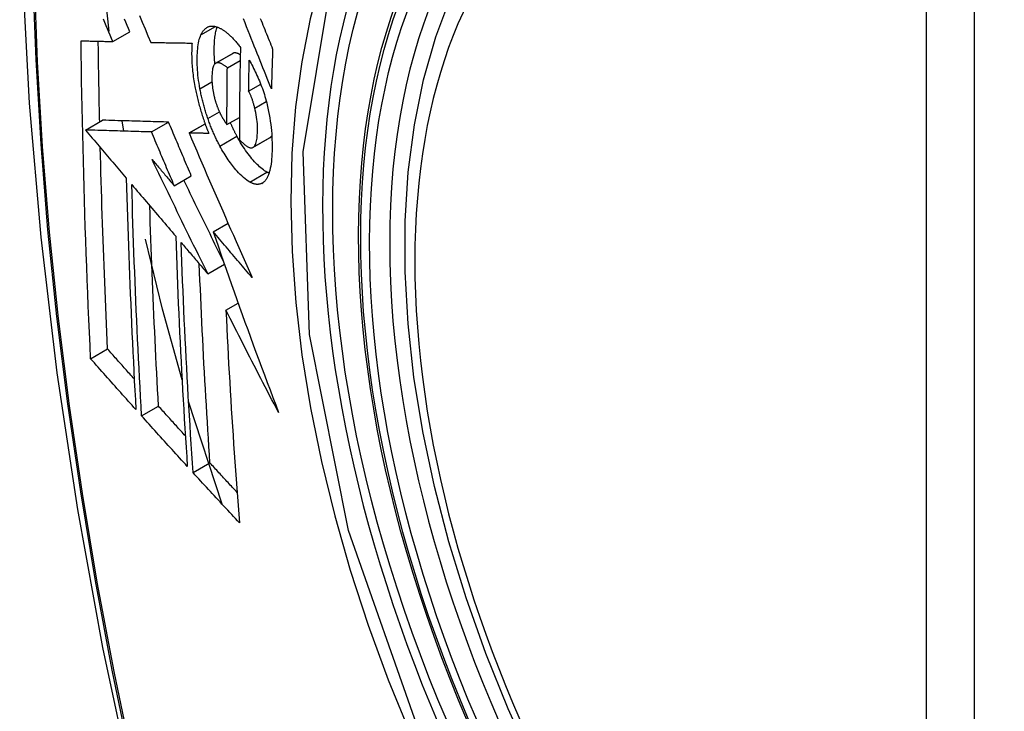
# Model space of a CAD drawing. Header units: inches. Extents: x 290.3 to 341.8, y 105.1 to 164.8.
# Tile 31 of 58: x 315.171 to 315.511, y 148.592 to 148.831. Entities that reach past the tile are written whole.
import ezdxf

# ---------------------------------------------------------------- set-up
doc = ezdxf.new("R2010")
doc.units = ezdxf.units.IN
doc.header["$MEASUREMENT"] = 0
doc.layers.add('Visible Edges(ANSI)', color=7, linetype='Continuous', lineweight=25)
doc.layers.add('Visible Tangent Edges(ANSI)', color=7, linetype='Continuous', lineweight=25)

msp = doc.modelspace()

# ---------------------------------------------------------------- linework, layer by layer
at = {"layer": 'Visible Edges(ANSI)'}
for p, q in [((315.20157, 148.82715), (315.19927, 148.84936)), ((315.20284, 148.82358), (315.20873, 148.82698)), ((315.21593, 148.82329), (315.21604, 148.82329)), ((315.23837, 148.8161), (315.24427, 148.81949)), ((315.24243, 148.81452), (315.24686, 148.81707)), ((315.24979, 148.80645), (315.25395, 148.80884)), ((315.19341, 148.79299), (315.1993, 148.79639)), ((315.1993, 148.79639), (315.1993, 148.79639)), ((315.20667, 148.79261), (315.20606, 148.79619)), ((315.21621, 148.79233), (315.22211, 148.79573)), ((315.22919, 148.79198), (315.23472, 148.79517)), ((315.24229, 148.79488), (315.2466, 148.79736)), ((315.19341, 148.79299), (315.19341, 148.79299)), ((315.22935, 148.79198), (315.22919, 148.79198)), ((315.25129, 148.787), (315.25719, 148.79039)), ((315.25719, 148.79039), (315.25724, 148.79043)), ((315.22407, 148.77375), (315.22997, 148.77714)), ((315.23753, 148.75785), (315.24266, 148.7608)), ((315.23566, 148.74333), (315.24141, 148.74664)), ((315.24194, 148.73075), (315.24616, 148.73318)), ((315.19516, 148.71395), (315.20103, 148.71733)), ((315.21278, 148.69419), (315.21863, 148.69756)), ((315.24066, 148.66362), (315.22904, 148.69912)), ((315.23058, 148.67456), (315.23642, 148.67792))]:
    msp.add_line(p, q, dxfattribs=at)
at = {"layer": 'Visible Edges(ANSI)', "flags": 128}
for points in [[(315.22466, 149.22599), (315.21182, 149.18788), (315.20077, 149.14864), (315.19147, 149.10835), (315.18392, 149.06708), (315.17808, 149.02489), (315.17393, 148.98185), (315.17146, 148.938), (315.17064, 148.89343), (315.17145, 148.84819), (315.17388, 148.80233), (315.1779, 148.75594), (315.1835, 148.70906), (315.19064, 148.66177), (315.19932, 148.61413), (315.20951, 148.56622), (315.22119, 148.5181)], [(315.34812, 148.57387), (315.33954, 148.59289), (315.3318, 148.61207), (315.32495, 148.63134), (315.31901, 148.6506), (315.31402, 148.66978), (315.30999, 148.68878), (315.30695, 148.70753), (315.30492, 148.72595), (315.30391, 148.74396), (315.30393, 148.76147), (315.30499, 148.77843), (315.30709, 148.79474), (315.31024, 148.81035), (315.31445, 148.82519), (315.31971, 148.83917), (315.32601, 148.85224), (315.33334, 148.8643), (315.34168, 148.87529), (315.35101, 148.88513), (315.36126, 148.89375), (315.37237, 148.90106)], [(315.21203, 148.83258), (315.21301, 148.83024), (315.21399, 148.82792), (315.21496, 148.8256), (315.21593, 148.82329)], [(315.20284, 148.82358), (315.20237, 148.82468), (315.2019, 148.82578), (315.20144, 148.82688), (315.20097, 148.82797), (315.20051, 148.82907), (315.20004, 148.83017), (315.19957, 148.83127)], [(315.20873, 148.82698), (315.20827, 148.82807), (315.2078, 148.82917), (315.20734, 148.83027), (315.20687, 148.83137)], [(315.25765, 148.80725), (315.25717, 148.80845), (315.25669, 148.80965), (315.25621, 148.81085), (315.25572, 148.81206), (315.25524, 148.81328), (315.25475, 148.8145), (315.25425, 148.81572), (315.25376, 148.81696), (315.25326, 148.8182), (315.25276, 148.81946), (315.25225, 148.82073), (315.25174, 148.82201), (315.25122, 148.8233), (315.2507, 148.82461), (315.25017, 148.82593), (315.24963, 148.82727), (315.24909, 148.82863), (315.24854, 148.83), (315.24798, 148.8314)], [(315.25379, 148.8316), (315.2541, 148.83082), (315.25441, 148.83004), (315.25473, 148.82927), (315.25504, 148.8285), (315.25535, 148.82774), (315.25566, 148.82697), (315.25597, 148.82621), (315.25627, 148.82545), (315.25658, 148.8247), (315.25688, 148.82395), (315.25719, 148.8232), (315.25749, 148.82245), (315.25779, 148.82171), (315.25809, 148.82097)], [(315.23296, 148.80727), (315.23279, 148.80823), (315.23264, 148.80918), (315.2325, 148.81012), (315.23238, 148.81105), (315.23227, 148.81197), (315.23219, 148.81288), (315.23212, 148.81377), (315.23206, 148.81465), (315.23203, 148.81552), (315.232, 148.81637), (315.232, 148.81721), (315.232, 148.81803), (315.23202, 148.81883), (315.23206, 148.8196), (315.2321, 148.82036), (315.23217, 148.8211), (315.23225, 148.82181), (315.23235, 148.82249), (315.23246, 148.82315), (315.23259, 148.82377), (315.23274, 148.82436), (315.23291, 148.82492), (315.2331, 148.82544), (315.23331, 148.82592)], [(315.23331, 148.82592), (315.23341, 148.82614), (315.23352, 148.82635), (315.23363, 148.82656), (315.23375, 148.82675), (315.23386, 148.82694), (315.23398, 148.82712), (315.23411, 148.82729), (315.23424, 148.82745), (315.23437, 148.82761), (315.2345, 148.82776), (315.23464, 148.8279), (315.23478, 148.82803), (315.23492, 148.82815), (315.23507, 148.82826), (315.23522, 148.82836), (315.23537, 148.82846), (315.23552, 148.82855), (315.23568, 148.82862), (315.23584, 148.82869), (315.236, 148.82875), (315.23617, 148.8288), (315.23634, 148.82885), (315.23651, 148.82888), (315.23668, 148.8289)], [(315.23668, 148.8289), (315.23686, 148.82892), (315.23705, 148.82893), (315.23723, 148.82893), (315.23742, 148.82893), (315.23761, 148.82891), (315.2378, 148.82889), (315.23799, 148.82886), (315.23818, 148.82882), (315.23838, 148.82878), (315.23857, 148.82872), (315.23877, 148.82866), (315.23897, 148.82859), (315.23917, 148.82852), (315.23937, 148.82844), (315.23957, 148.82835), (315.23977, 148.82825), (315.23998, 148.82815), (315.24018, 148.82804), (315.24039, 148.82792), (315.2406, 148.82779), (315.24081, 148.82766), (315.24102, 148.82753), (315.24123, 148.82738), (315.24144, 148.82723)], [(315.23812, 148.81591), (315.23806, 148.81655), (315.23802, 148.81718), (315.23798, 148.8178), (315.23795, 148.81842), (315.23792, 148.81902), (315.23791, 148.81963), (315.2379, 148.82022), (315.23789, 148.82081), (315.2379, 148.82139), (315.23791, 148.82195), (315.23793, 148.82251), (315.23796, 148.82305), (315.23799, 148.82359), (315.23803, 148.82412), (315.23808, 148.82463), (315.23814, 148.82514), (315.2382, 148.82563), (315.23828, 148.8261), (315.23836, 148.82656), (315.23845, 148.827), (315.23855, 148.82743), (315.23866, 148.82784), (315.23878, 148.82824), (315.23891, 148.82861)], [(315.24144, 148.82723), (315.24167, 148.82706), (315.2419, 148.82689), (315.24212, 148.82671), (315.24235, 148.82652), (315.24258, 148.82633), (315.24281, 148.82613), (315.24304, 148.82592), (315.24327, 148.82571), (315.2435, 148.82549), (315.24373, 148.82527), (315.24396, 148.82504), (315.24419, 148.82481), (315.24442, 148.82457), (315.24465, 148.82432), (315.24488, 148.82407), (315.24511, 148.82381), (315.24534, 148.82355), (315.24557, 148.82328), (315.24581, 148.82301), (315.24604, 148.82273), (315.24627, 148.82244), (315.2465, 148.82215), (315.24673, 148.82186), (315.24696, 148.82156)], [(315.19187, 148.82385), (315.19232, 148.82384), (315.19277, 148.82383), (315.19322, 148.82382), (315.19368, 148.8238), (315.19413, 148.82379), (315.19458, 148.82378), (315.19504, 148.82377), (315.1955, 148.82376), (315.19595, 148.82375), (315.19641, 148.82374), (315.19687, 148.82372), (315.19733, 148.82371), (315.19778, 148.8237), (315.19824, 148.82369), (315.1987, 148.82368), (315.19916, 148.82367), (315.19962, 148.82366), (315.20008, 148.82365), (315.20054, 148.82364), (315.201, 148.82362), (315.20146, 148.82361), (315.20192, 148.8236), (315.20238, 148.82359), (315.20284, 148.82358)], [(315.19516, 148.71395), (315.19496, 148.71848), (315.19475, 148.72302), (315.19455, 148.72756), (315.19436, 148.73211), (315.19418, 148.73666), (315.194, 148.74121), (315.19382, 148.74577), (315.19365, 148.75033), (315.19349, 148.7549), (315.19333, 148.75947), (315.19318, 148.76405), (315.19304, 148.76863), (315.1929, 148.77321), (315.19277, 148.77778), (315.19265, 148.78237), (315.19253, 148.78695), (315.19243, 148.79154), (315.19232, 148.79614), (315.19223, 148.80074), (315.19214, 148.80535), (315.19206, 148.80996), (315.19199, 148.81459), (315.19193, 148.81922), (315.19187, 148.82385)], [(315.1983, 148.79581), (315.19827, 148.79697), (315.19824, 148.79813), (315.19822, 148.79929), (315.1982, 148.80045), (315.19817, 148.80161), (315.19815, 148.80277), (315.19813, 148.80393), (315.1981, 148.80509), (315.19808, 148.80625), (315.19806, 148.80741), (315.19804, 148.80857), (315.19802, 148.80974), (315.198, 148.8109), (315.19798, 148.81206), (315.19796, 148.81322), (315.19794, 148.81439), (315.19792, 148.81555), (315.1979, 148.81671), (315.19789, 148.81788), (315.19787, 148.81904), (315.19785, 148.82021), (315.19784, 148.82137), (315.19782, 148.82254), (315.19781, 148.8237)], [(315.21604, 148.82329), (315.21662, 148.82328), (315.2172, 148.82327), (315.21778, 148.82326), (315.21837, 148.82325), (315.21895, 148.82324), (315.21954, 148.82323), (315.22013, 148.82321), (315.22072, 148.8232), (315.22131, 148.82319), (315.2219, 148.82318), (315.22249, 148.82317), (315.22308, 148.82316), (315.22368, 148.82315), (315.22427, 148.82314), (315.22486, 148.82314), (315.22546, 148.82313), (315.22605, 148.82312), (315.22665, 148.82311), (315.22724, 148.8231), (315.22784, 148.82309), (315.22843, 148.82308), (315.22903, 148.82308), (315.22963, 148.82307), (315.23022, 148.82306)], [(315.23022, 148.82306), (315.23018, 148.82252), (315.23015, 148.82197), (315.23013, 148.82141), (315.23011, 148.82084), (315.2301, 148.82026), (315.23009, 148.81968), (315.23009, 148.81908), (315.2301, 148.81848), (315.23012, 148.81787), (315.23014, 148.81725), (315.23017, 148.81662), (315.2302, 148.81599), (315.23025, 148.81535), (315.2303, 148.81471), (315.23036, 148.81406), (315.23042, 148.8134), (315.2305, 148.81275), (315.23058, 148.81208), (315.23066, 148.81141), (315.23076, 148.81074), (315.23086, 148.81006), (315.23097, 148.80938), (315.23109, 148.8087), (315.23122, 148.80801)], [(315.24438, 148.81955), (315.24438, 148.81955), (315.24437, 148.81955), (315.24437, 148.81955), (315.24436, 148.81954), (315.24436, 148.81954), (315.24435, 148.81954), (315.24435, 148.81954), (315.24434, 148.81953), (315.24434, 148.81953), (315.24433, 148.81953), (315.24433, 148.81953), (315.24432, 148.81952), (315.24432, 148.81952), (315.24431, 148.81952), (315.24431, 148.81952), (315.2443, 148.81951), (315.2443, 148.81951), (315.24429, 148.81951), (315.24429, 148.81951), (315.24428, 148.8195), (315.24428, 148.8195), (315.24427, 148.8195), (315.24427, 148.8195), (315.24427, 148.81949)], [(315.2469, 148.81898), (315.24679, 148.81905), (315.24668, 148.81912), (315.24656, 148.81918), (315.24645, 148.81924), (315.24634, 148.8193), (315.24623, 148.81935), (315.24612, 148.8194), (315.24601, 148.81945), (315.2459, 148.81949), (315.24579, 148.81953), (315.24568, 148.81956), (315.24558, 148.81959), (315.24547, 148.81962), (315.24537, 148.81964), (315.24526, 148.81965), (315.24516, 148.81967), (315.24506, 148.81967), (315.24495, 148.81967), (315.24486, 148.81967), (315.24476, 148.81966), (315.24466, 148.81964), (315.24457, 148.81962), (315.24447, 148.81959), (315.24438, 148.81955)], [(315.24696, 148.82156), (315.24693, 148.82023), (315.2469, 148.81889), (315.24687, 148.81756), (315.24684, 148.81623), (315.24682, 148.8149), (315.24679, 148.81357), (315.24677, 148.81224), (315.24675, 148.81091), (315.24673, 148.80958), (315.24671, 148.80826), (315.24669, 148.80693), (315.24667, 148.80561), (315.24666, 148.80428), (315.24664, 148.80296), (315.24663, 148.80163), (315.24662, 148.80031), (315.24661, 148.79899), (315.2466, 148.79767), (315.24659, 148.79635), (315.24659, 148.79503), (315.24658, 148.79371), (315.24658, 148.79239), (315.24658, 148.79107), (315.24658, 148.78976)], [(315.25809, 148.82097), (315.25807, 148.8204), (315.25805, 148.81982), (315.25803, 148.81925), (315.25801, 148.81868), (315.25799, 148.81811), (315.25797, 148.81753), (315.25795, 148.81696), (315.25793, 148.81639), (315.25791, 148.81582), (315.25789, 148.81525), (315.25787, 148.81468), (315.25785, 148.8141), (315.25783, 148.81353), (315.25782, 148.81296), (315.2578, 148.81239), (315.25778, 148.81182), (315.25776, 148.81125), (315.25775, 148.81068), (315.25773, 148.8101), (315.25771, 148.80953), (315.2577, 148.80896), (315.25768, 148.80839), (315.25767, 148.80782), (315.25765, 148.80725)], [(315.23848, 148.81616), (315.23828, 148.81604), (315.2381, 148.81589), (315.23793, 148.81569), (315.23778, 148.81544), (315.23764, 148.81516), (315.23752, 148.81484), (315.23742, 148.81449), (315.23734, 148.81411), (315.23726, 148.8137), (315.23721, 148.81327), (315.23716, 148.81281), (315.23713, 148.81234), (315.2371, 148.81186), (315.23709, 148.81136), (315.23709, 148.81085), (315.2371, 148.81032), (315.23711, 148.80978), (315.23714, 148.80923), (315.23718, 148.80866), (315.23724, 148.80809), (315.23731, 148.8075), (315.23739, 148.80691), (315.23749, 148.80631), (315.23761, 148.8057)], [(315.24243, 148.81452), (315.24226, 148.81467), (315.24208, 148.81481), (315.24191, 148.81495), (315.24173, 148.81509), (315.24155, 148.81522), (315.24138, 148.81534), (315.2412, 148.81546), (315.24103, 148.81557), (315.24086, 148.81568), (315.24068, 148.81578), (315.24051, 148.81587), (315.24034, 148.81595), (315.24018, 148.81603), (315.24001, 148.81609), (315.23985, 148.81615), (315.23968, 148.8162), (315.23953, 148.81623), (315.23937, 148.81626), (315.23921, 148.81627), (315.23906, 148.81628), (315.23891, 148.81627), (315.23877, 148.81624), (315.23862, 148.81621), (315.23848, 148.81616)], [(315.24979, 148.80645), (315.2498, 148.80689), (315.24981, 148.80734), (315.24981, 148.80778), (315.24982, 148.80823), (315.24983, 148.80867), (315.24984, 148.80912), (315.24984, 148.80957), (315.24985, 148.81001), (315.24986, 148.81046), (315.24987, 148.8109), (315.24988, 148.81135), (315.24989, 148.8118), (315.2499, 148.81224), (315.24991, 148.81269), (315.24992, 148.81313), (315.24993, 148.81358), (315.24994, 148.81403), (315.24994, 148.81447), (315.24995, 148.81492), (315.24997, 148.81537), (315.24998, 148.81581), (315.24999, 148.81626), (315.25, 148.81671), (315.25001, 148.81715)], [(315.25001, 148.81715), (315.25031, 148.8166), (315.25061, 148.81605), (315.25092, 148.81548), (315.25122, 148.8149), (315.25151, 148.81431), (315.25181, 148.81372), (315.2521, 148.81312), (315.25239, 148.8125), (315.25267, 148.81188), (315.25295, 148.81125), (315.25323, 148.81061), (315.2535, 148.80997), (315.25377, 148.80932), (315.25403, 148.80865), (315.25428, 148.80799), (315.25453, 148.80731), (315.25476, 148.80663), (315.25499, 148.80594), (315.25522, 148.80525), (315.25543, 148.80455), (315.25564, 148.80385), (315.25583, 148.80314), (315.25602, 148.80243), (315.25619, 148.80171)], [(315.24229, 148.79488), (315.24229, 148.7957), (315.24229, 148.79651), (315.24229, 148.79733), (315.2423, 148.79814), (315.2423, 148.79896), (315.2423, 148.79978), (315.2423, 148.80059), (315.24231, 148.80141), (315.24231, 148.80223), (315.24232, 148.80304), (315.24232, 148.80386), (315.24233, 148.80468), (315.24233, 148.8055), (315.24234, 148.80632), (315.24235, 148.80714), (315.24236, 148.80796), (315.24236, 148.80878), (315.24237, 148.8096), (315.24238, 148.81042), (315.24239, 148.81124), (315.2424, 148.81206), (315.24241, 148.81288), (315.24242, 148.8137), (315.24243, 148.81452)], [(315.23122, 148.80801), (315.23131, 148.80751), (315.23141, 148.80701), (315.23151, 148.80651), (315.23162, 148.80601), (315.23173, 148.80551), (315.23184, 148.80501), (315.23196, 148.80451), (315.23208, 148.804), (315.2322, 148.8035), (315.23232, 148.803), (315.23245, 148.8025), (315.23258, 148.802), (315.23272, 148.8015), (315.23286, 148.801), (315.233, 148.8005), (315.23314, 148.8), (315.23329, 148.7995), (315.23344, 148.79901), (315.2336, 148.79851), (315.23375, 148.79802), (315.23391, 148.79753), (315.23407, 148.79704), (315.23424, 148.79655), (315.23441, 148.79606)], [(315.23571, 148.79693), (315.23556, 148.79735), (315.23542, 148.79777), (315.23528, 148.79819), (315.23515, 148.79862), (315.23501, 148.79905), (315.23488, 148.79947), (315.23475, 148.7999), (315.23462, 148.80033), (315.2345, 148.80076), (315.23437, 148.8012), (315.23425, 148.80163), (315.23414, 148.80207), (315.23402, 148.8025), (315.23391, 148.80293), (315.23381, 148.80337), (315.2337, 148.8038), (315.2336, 148.80424), (315.2335, 148.80467), (315.2334, 148.8051), (315.23331, 148.80554), (315.23322, 148.80597), (315.23313, 148.8064), (315.23305, 148.80683), (315.23296, 148.80727)], [(315.23761, 148.8057), (315.23766, 148.8055), (315.2377, 148.8053), (315.23774, 148.80511), (315.23779, 148.80491), (315.23784, 148.80471), (315.23788, 148.80451), (315.23793, 148.80431), (315.23798, 148.80412), (315.23804, 148.80392), (315.23809, 148.80372), (315.23814, 148.80352), (315.2382, 148.80333), (315.23826, 148.80313), (315.23831, 148.80293), (315.23837, 148.80274), (315.23843, 148.80254), (315.2385, 148.80235), (315.23856, 148.80216), (315.23862, 148.80197), (315.23869, 148.80178), (315.23875, 148.80159), (315.23882, 148.8014), (315.23889, 148.80121), (315.23896, 148.80102)], [(315.25191, 148.80061), (315.25184, 148.80087), (315.25178, 148.80113), (315.2517, 148.8014), (315.25163, 148.80166), (315.25156, 148.80192), (315.25148, 148.80219), (315.2514, 148.80245), (315.25132, 148.80271), (315.25124, 148.80297), (315.25116, 148.80322), (315.25107, 148.80348), (315.25099, 148.80373), (315.2509, 148.80398), (315.25081, 148.80423), (315.25071, 148.80447), (315.25062, 148.80471), (315.25052, 148.80494), (315.25042, 148.80517), (315.25032, 148.8054), (315.25022, 148.80562), (315.25012, 148.80584), (315.25001, 148.80605), (315.2499, 148.80625), (315.24979, 148.80645)], [(315.23896, 148.80102), (315.23903, 148.80086), (315.23909, 148.80069), (315.23916, 148.80052), (315.23922, 148.80036), (315.23929, 148.80019), (315.23936, 148.80003), (315.23943, 148.79987), (315.2395, 148.79971), (315.23957, 148.79955), (315.23964, 148.7994), (315.23971, 148.79924), (315.23978, 148.79909), (315.23985, 148.79894), (315.23992, 148.79879), (315.23999, 148.79864), (315.24007, 148.79849), (315.24014, 148.79834), (315.24022, 148.7982), (315.24029, 148.79806), (315.24037, 148.79791), (315.24044, 148.79777), (315.24052, 148.79764), (315.2406, 148.7975), (315.24067, 148.79737)], [(315.25134, 148.78703), (315.25156, 148.7872), (315.25177, 148.78743), (315.25196, 148.7877), (315.25212, 148.78802), (315.25227, 148.78839), (315.2524, 148.78879), (315.25251, 148.78923), (315.2526, 148.7897), (315.25268, 148.7902), (315.25275, 148.79073), (315.25279, 148.79128), (315.25283, 148.79185), (315.25285, 148.79244), (315.25286, 148.79307), (315.25286, 148.79376), (315.25284, 148.79446), (315.2528, 148.79519), (315.25274, 148.79593), (315.25266, 148.79669), (315.25255, 148.79747), (315.25242, 148.79824), (315.25227, 148.79903), (315.2521, 148.79982), (315.25191, 148.80061)], [(315.25619, 148.80171), (315.25645, 148.80057), (315.25669, 148.79944), (315.25691, 148.79831), (315.2571, 148.79719), (315.25727, 148.79607), (315.25742, 148.79496), (315.25755, 148.79387), (315.25766, 148.79279), (315.25775, 148.79173), (315.25781, 148.79068), (315.25786, 148.78965), (315.25789, 148.78864), (315.25791, 148.78765), (315.25791, 148.78667), (315.25789, 148.78571), (315.25786, 148.78478), (315.25781, 148.78387), (315.25774, 148.78298), (315.25766, 148.78213), (315.25755, 148.7813), (315.25743, 148.78052), (315.25728, 148.77977), (315.25712, 148.77906), (315.25693, 148.77839)], [(315.22211, 148.79573), (315.22123, 148.79575), (315.22034, 148.79578), (315.21946, 148.7958), (315.21857, 148.79583), (315.21768, 148.79585), (315.21679, 148.79588), (315.21589, 148.7959), (315.21499, 148.79593), (315.21408, 148.79596), (315.21317, 148.79598), (315.21224, 148.79601), (315.21131, 148.79604), (315.21038, 148.79606), (315.20943, 148.79609), (315.20847, 148.79612), (315.2075, 148.79615), (315.20653, 148.79618), (315.20553, 148.7962), (315.20453, 148.79623), (315.20351, 148.79626), (315.20248, 148.79629), (315.20144, 148.79632), (315.20038, 148.79636), (315.1993, 148.79639)], [(315.22997, 148.77714), (315.22964, 148.77792), (315.22931, 148.77869), (315.22898, 148.77946), (315.22865, 148.78024), (315.22832, 148.78101), (315.22799, 148.78179), (315.22766, 148.78256), (315.22734, 148.78334), (315.22701, 148.78411), (315.22668, 148.78489), (315.22635, 148.78566), (315.22602, 148.78644), (315.2257, 148.78721), (315.22537, 148.78799), (315.22504, 148.78876), (315.22471, 148.78953), (315.22439, 148.79031), (315.22406, 148.79108), (315.22373, 148.79186), (315.22341, 148.79263), (315.22308, 148.79341), (315.22276, 148.79418), (315.22243, 148.79495), (315.22211, 148.79573)], [(315.23441, 148.79606), (315.23447, 148.79588), (315.23453, 148.7957), (315.2346, 148.79552), (315.23466, 148.79534), (315.23473, 148.79516), (315.23479, 148.79498), (315.23486, 148.7948), (315.23492, 148.79462), (315.23499, 148.79444), (315.23506, 148.79426), (315.23512, 148.79409), (315.23519, 148.79391), (315.23526, 148.79373), (315.23533, 148.79356), (315.23539, 148.79338), (315.23546, 148.7932), (315.23553, 148.79303), (315.2356, 148.79285), (315.23567, 148.79268), (315.23574, 148.79251), (315.23581, 148.79233), (315.23588, 148.79216), (315.23595, 148.79199), (315.23602, 148.79181)], [(315.23985, 148.78745), (315.23966, 148.7878), (315.23947, 148.78817), (315.23928, 148.78853), (315.2391, 148.7889), (315.23891, 148.78927), (315.23873, 148.78964), (315.23855, 148.79002), (315.23837, 148.7904), (315.23819, 148.79078), (315.23801, 148.79117), (315.23783, 148.79156), (315.23766, 148.79195), (315.23749, 148.79235), (315.23732, 148.79275), (315.23715, 148.79315), (315.23698, 148.79356), (315.23681, 148.79397), (315.23665, 148.79438), (315.23649, 148.79479), (315.23633, 148.79521), (315.23617, 148.79564), (315.23602, 148.79606), (315.23586, 148.79649), (315.23571, 148.79693)], [(315.24067, 148.79737), (315.24074, 148.79725), (315.2408, 148.79714), (315.24087, 148.79703), (315.24094, 148.79692), (315.241, 148.79681), (315.24107, 148.7967), (315.24114, 148.79659), (315.2412, 148.79648), (315.24127, 148.79638), (315.24134, 148.79627), (315.24141, 148.79616), (315.24148, 148.79605), (315.24154, 148.79595), (315.24161, 148.79585), (315.24168, 148.79574), (315.24175, 148.79564), (315.24182, 148.79554), (315.24188, 148.79544), (315.24195, 148.79534), (315.24202, 148.79525), (315.24209, 148.79515), (315.24216, 148.79506), (315.24222, 148.79497), (315.24229, 148.79488)], [(315.24575, 148.79084), (315.24565, 148.79103), (315.24555, 148.79122), (315.24545, 148.79141), (315.24535, 148.79159), (315.24526, 148.79178), (315.24516, 148.79197), (315.24506, 148.79217), (315.24496, 148.79236), (315.24487, 148.79255), (315.24477, 148.79275), (315.24467, 148.79294), (315.24458, 148.79314), (315.24448, 148.79333), (315.24439, 148.79353), (315.24429, 148.79373), (315.2442, 148.79393), (315.24411, 148.79413), (315.24401, 148.79433), (315.24392, 148.79453), (315.24383, 148.79474), (315.24374, 148.79494), (315.24365, 148.79514), (315.24356, 148.79535), (315.24347, 148.79556)], [(315.21621, 148.79233), (315.21533, 148.79236), (315.21445, 148.79238), (315.21356, 148.79241), (315.21268, 148.79243), (315.21179, 148.79246), (315.21089, 148.79248), (315.20999, 148.79251), (315.20909, 148.79253), (315.20818, 148.79256), (315.20727, 148.79259), (315.20635, 148.79261), (315.20542, 148.79264), (315.20448, 148.79267), (315.20353, 148.7927), (315.20258, 148.79272), (315.20161, 148.79275), (315.20063, 148.79278), (315.19964, 148.79281), (315.19864, 148.79284), (315.19762, 148.79287), (315.19659, 148.7929), (315.19555, 148.79293), (315.19448, 148.79296), (315.19341, 148.79299)], [(315.19341, 148.79299), (315.19399, 148.7923), (315.19458, 148.79161), (315.19516, 148.79092), (315.19575, 148.79023), (315.19633, 148.78954), (315.19692, 148.78885), (315.19751, 148.78815), (315.19809, 148.78746), (315.19868, 148.78677), (315.19927, 148.78608), (315.19985, 148.78538), (315.20044, 148.78469), (315.20103, 148.784), (315.20162, 148.7833), (315.2022, 148.78261), (315.20279, 148.78192), (315.20338, 148.78122), (315.20397, 148.78053), (315.20455, 148.77984), (315.20514, 148.77915), (315.20573, 148.77845), (315.20632, 148.77776), (315.2069, 148.77707), (315.20749, 148.77638)], [(315.22407, 148.77375), (315.22375, 148.77452), (315.22342, 148.7753), (315.22309, 148.77607), (315.22276, 148.77684), (315.22243, 148.77762), (315.2221, 148.77839), (315.22177, 148.77917), (315.22144, 148.77994), (315.22111, 148.78072), (315.22078, 148.78149), (315.22046, 148.78227), (315.22013, 148.78304), (315.2198, 148.78382), (315.21947, 148.78459), (315.21915, 148.78537), (315.21882, 148.78614), (315.21849, 148.78691), (315.21817, 148.78769), (315.21784, 148.78846), (315.21751, 148.78924), (315.21719, 148.79001), (315.21686, 148.79078), (315.21654, 148.79156), (315.21621, 148.79233)], [(315.22919, 148.79198), (315.23006, 148.78994), (315.23094, 148.78789), (315.23182, 148.78584), (315.2327, 148.78378), (315.23359, 148.78171), (315.23449, 148.77963), (315.23538, 148.77756), (315.23628, 148.77547), (315.23718, 148.77339), (315.23809, 148.77129), (315.239, 148.7692), (315.23991, 148.76711), (315.24082, 148.76501), (315.24174, 148.76291), (315.24265, 148.76081), (315.24357, 148.75872), (315.2445, 148.75662), (315.24542, 148.75452), (315.24634, 148.75243), (315.24727, 148.75034), (315.24819, 148.74825), (315.24912, 148.74617), (315.25004, 148.74409), (315.25097, 148.74201)], [(315.23602, 148.79181), (315.23574, 148.79182), (315.23547, 148.79183), (315.23519, 148.79183), (315.23491, 148.79184), (315.23463, 148.79185), (315.23435, 148.79185), (315.23407, 148.79186), (315.23379, 148.79187), (315.23351, 148.79187), (315.23324, 148.79188), (315.23296, 148.79189), (315.23268, 148.79189), (315.2324, 148.7919), (315.23212, 148.79191), (315.23184, 148.79191), (315.23157, 148.79192), (315.23129, 148.79193), (315.23101, 148.79193), (315.23074, 148.79194), (315.23046, 148.79195), (315.23018, 148.79196), (315.22991, 148.79196), (315.22963, 148.79197), (315.22935, 148.79198)], [(315.25613, 148.77839), (315.25572, 148.77863), (315.25529, 148.77891), (315.25487, 148.77921), (315.25444, 148.77954), (315.25401, 148.77989), (315.25357, 148.78028), (315.25314, 148.78068), (315.2527, 148.78112), (315.25226, 148.78157), (315.25182, 148.78205), (315.25137, 148.78255), (315.25093, 148.78307), (315.25049, 148.78361), (315.25005, 148.78416), (315.24961, 148.78473), (315.24918, 148.78533), (315.24874, 148.78594), (315.24831, 148.78658), (315.24787, 148.78724), (315.24744, 148.78792), (315.24701, 148.78862), (315.24659, 148.78934), (315.24617, 148.79008), (315.24575, 148.79084)], [(315.24658, 148.78976), (315.24679, 148.78952), (315.247, 148.78929), (315.24722, 148.78907), (315.24743, 148.78885), (315.24764, 148.78864), (315.24786, 148.78843), (315.24807, 148.78824), (315.24828, 148.78806), (315.24849, 148.78788), (315.2487, 148.78772), (315.2489, 148.78756), (315.24911, 148.78742), (315.24932, 148.78729), (315.24952, 148.78717), (315.24972, 148.78707), (315.24992, 148.78699), (315.25012, 148.78692), (315.25031, 148.78687), (315.25049, 148.78684), (315.25067, 148.78683), (315.25085, 148.78685), (315.25102, 148.78688), (315.25118, 148.78694), (315.25134, 148.78703)], [(315.25724, 148.79043), (315.25726, 148.79044), (315.25729, 148.79046), (315.25732, 148.79048), (315.25734, 148.7905), (315.25737, 148.79052), (315.25739, 148.79054), (315.25741, 148.79056), (315.25744, 148.79058), (315.25746, 148.7906), (315.25749, 148.79062), (315.25751, 148.79064), (315.25753, 148.79067), (315.25756, 148.79069), (315.25758, 148.79072), (315.2576, 148.79074), (315.25762, 148.79077), (315.25765, 148.7908), (315.25767, 148.79082), (315.25769, 148.79085), (315.25771, 148.79088), (315.25773, 148.79091), (315.25775, 148.79094), (315.25777, 148.79097), (315.25779, 148.791)], [(315.20103, 148.71733), (315.20089, 148.72021), (315.20076, 148.72309), (315.20064, 148.72598), (315.20051, 148.72887), (315.20039, 148.73175), (315.20027, 148.73464), (315.20015, 148.73753), (315.20003, 148.74043), (315.19992, 148.74332), (315.19981, 148.74622), (315.1997, 148.74911), (315.19959, 148.75201), (315.19949, 148.75491), (315.19938, 148.75782), (315.19928, 148.76072), (315.19919, 148.76363), (315.19909, 148.76654), (315.199, 148.76945), (315.19891, 148.77236), (315.19883, 148.77528), (315.19874, 148.7782), (315.19866, 148.78112), (315.19858, 148.78404), (315.19851, 148.78697)], [(315.25024, 148.775), (315.24968, 148.77532), (315.24912, 148.7757), (315.24855, 148.77613), (315.24798, 148.7766), (315.24741, 148.77713), (315.24685, 148.77767), (315.24631, 148.77822), (315.24582, 148.77877), (315.24536, 148.77929), (315.24495, 148.77977), (315.24458, 148.78023), (315.2442, 148.78069), (315.24383, 148.78118), (315.24347, 148.78167), (315.2431, 148.78218), (315.24273, 148.78271), (315.24237, 148.78325), (315.242, 148.7838), (315.24164, 148.78437), (315.24128, 148.78495), (315.24092, 148.78555), (315.24056, 148.78617), (315.24021, 148.7868), (315.23985, 148.78745)], [(315.23566, 148.74333), (315.23484, 148.74497), (315.23403, 148.74662), (315.23322, 148.74826), (315.2324, 148.74991), (315.23159, 148.75156), (315.23078, 148.75321), (315.22997, 148.75486), (315.22916, 148.75651), (315.22835, 148.75816), (315.22755, 148.75981), (315.22674, 148.76147), (315.22594, 148.76312), (315.22513, 148.76477), (315.22433, 148.76642), (315.22353, 148.76807), (315.22273, 148.76972), (315.22193, 148.77137), (315.22113, 148.77301), (315.22034, 148.77466), (315.21955, 148.7763), (315.21876, 148.77794), (315.21797, 148.77958), (315.21718, 148.78121), (315.2164, 148.78284)], [(315.2164, 148.78284), (315.21672, 148.78246), (315.21704, 148.78209), (315.21736, 148.78171), (315.21767, 148.78133), (315.21799, 148.78095), (315.21831, 148.78057), (315.21863, 148.78019), (315.21895, 148.77981), (315.21927, 148.77943), (315.21959, 148.77905), (315.21991, 148.77868), (315.22023, 148.7783), (315.22055, 148.77792), (315.22087, 148.77754), (315.22119, 148.77716), (315.22151, 148.77678), (315.22183, 148.7764), (315.22215, 148.77602), (315.22247, 148.77564), (315.22279, 148.77526), (315.22311, 148.77489), (315.22343, 148.77451), (315.22375, 148.77413), (315.22407, 148.77375)], [(315.25693, 148.77839), (315.25685, 148.77815), (315.25677, 148.77791), (315.25669, 148.77768), (315.25661, 148.77746), (315.25652, 148.77724), (315.25643, 148.77703), (315.25633, 148.77683), (315.25624, 148.77664), (315.25614, 148.77645), (315.25604, 148.77627), (315.25593, 148.77609), (315.25582, 148.77593), (315.25571, 148.77577), (315.2556, 148.77561), (315.25548, 148.77547), (315.25536, 148.77533), (315.25524, 148.77521), (315.25511, 148.77508), (315.25498, 148.77497), (315.25485, 148.77487), (315.25472, 148.77477), (315.25458, 148.77468), (315.25444, 148.7746), (315.2543, 148.77453)], [(315.25682, 148.77806), (315.25679, 148.77807), (315.25677, 148.77808), (315.25674, 148.77809), (315.25671, 148.77811), (315.25668, 148.77812), (315.25665, 148.77813), (315.25662, 148.77815), (315.2566, 148.77816), (315.25657, 148.77817), (315.25654, 148.77819), (315.25651, 148.7782), (315.25648, 148.77821), (315.25645, 148.77823), (315.25642, 148.77824), (315.25639, 148.77826), (315.25637, 148.77827), (315.25634, 148.77829), (315.25631, 148.7783), (315.25628, 148.77832), (315.25625, 148.77833), (315.25622, 148.77835), (315.25619, 148.77836), (315.25616, 148.77838), (315.25613, 148.77839)], [(315.20749, 148.77638), (315.20758, 148.77302), (315.20768, 148.76966), (315.20778, 148.76631), (315.20788, 148.76296), (315.20799, 148.75961), (315.2081, 148.75626), (315.20822, 148.75291), (315.20834, 148.74957), (315.20847, 148.74622), (315.2086, 148.74288), (315.20873, 148.73955), (315.20887, 148.73621), (315.20901, 148.73288), (315.20915, 148.72955), (315.2093, 148.72622), (315.20946, 148.7229), (315.20961, 148.71957), (315.20977, 148.71626), (315.20994, 148.71294), (315.2101, 148.70963), (315.21027, 148.70631), (315.21044, 148.70301), (315.21062, 148.6997), (315.2108, 148.6964)], [(315.241, 148.74782), (315.24043, 148.74897), (315.23986, 148.75013), (315.23928, 148.75128), (315.23871, 148.75244), (315.23814, 148.7536), (315.23757, 148.75476), (315.237, 148.75592), (315.23643, 148.75708), (315.23586, 148.75824), (315.23529, 148.7594), (315.23473, 148.76057), (315.23416, 148.76173), (315.23359, 148.76289), (315.23302, 148.76405), (315.23246, 148.76521), (315.23189, 148.76638), (315.23132, 148.76754), (315.23076, 148.7687), (315.2302, 148.76986), (315.22963, 148.77102), (315.22907, 148.77218), (315.22851, 148.77334), (315.22795, 148.7745), (315.22739, 148.77566)], [(315.2543, 148.77453), (315.25415, 148.77446), (315.254, 148.7744), (315.25385, 148.77435), (315.25369, 148.77431), (315.25354, 148.77427), (315.25338, 148.77425), (315.25322, 148.77423), (315.25306, 148.77421), (315.25289, 148.77421), (315.25273, 148.77421), (315.25256, 148.77422), (315.25239, 148.77424), (315.25222, 148.77427), (315.25205, 148.7743), (315.25187, 148.77434), (315.2517, 148.77438), (315.25152, 148.77444), (315.25134, 148.7745), (315.25116, 148.77456), (315.25098, 148.77464), (315.25079, 148.77472), (315.25061, 148.7748), (315.25042, 148.7749), (315.25024, 148.775)], [(315.2094, 148.77413), (315.21003, 148.77339), (315.21066, 148.77265), (315.21129, 148.77191), (315.21192, 148.77117), (315.21255, 148.77042), (315.21318, 148.76968), (315.21381, 148.76894), (315.21444, 148.7682), (315.21507, 148.76745), (315.21571, 148.76671), (315.21634, 148.76596), (315.21697, 148.76522), (315.2176, 148.76448), (315.21824, 148.76373), (315.21887, 148.76299), (315.2195, 148.76225), (315.22014, 148.7615), (315.22077, 148.76076), (315.2214, 148.76002), (315.22204, 148.75927), (315.22267, 148.75853), (315.2233, 148.75779), (315.22394, 148.75705), (315.22457, 148.7563)], [(315.21278, 148.69419), (315.2126, 148.69749), (315.21242, 148.70079), (315.21224, 148.70409), (315.21207, 148.7074), (315.2119, 148.71071), (315.21173, 148.71402), (315.21157, 148.71734), (315.21141, 148.72066), (315.21126, 148.72398), (315.2111, 148.7273), (315.21095, 148.73063), (315.21081, 148.73396), (315.21067, 148.73729), (315.21053, 148.74063), (315.2104, 148.74397), (315.21027, 148.74731), (315.21015, 148.75065), (315.21003, 148.754), (315.20991, 148.75735), (315.2098, 148.7607), (315.20969, 148.76406), (315.20959, 148.76741), (315.20949, 148.77077), (315.2094, 148.77413)], [(315.21863, 148.69756), (315.21848, 148.70042), (315.21832, 148.70329), (315.21817, 148.70616), (315.21802, 148.70903), (315.21787, 148.7119), (315.21773, 148.71477), (315.21758, 148.71765), (315.21744, 148.72053), (315.21731, 148.72341), (315.21717, 148.72629), (315.21704, 148.72917), (315.21691, 148.73206), (315.21679, 148.73495), (315.21666, 148.73784), (315.21654, 148.74073), (315.21642, 148.74362), (315.21631, 148.74652), (315.2162, 148.74942), (315.21609, 148.75232), (315.21598, 148.75522), (315.21588, 148.75812), (315.21578, 148.76103), (315.21569, 148.76393), (315.2156, 148.76684)], [(315.25097, 148.74201), (315.25041, 148.74267), (315.24985, 148.74333), (315.24929, 148.74399), (315.24873, 148.74465), (315.24817, 148.74531), (315.24761, 148.74597), (315.24705, 148.74663), (315.24648, 148.74729), (315.24592, 148.74795), (315.24536, 148.74861), (315.2448, 148.74927), (315.24424, 148.74994), (315.24368, 148.7506), (315.24312, 148.75126), (315.24256, 148.75192), (315.242, 148.75258), (315.24144, 148.75324), (315.24088, 148.7539), (315.24032, 148.75456), (315.23976, 148.75522), (315.2392, 148.75588), (315.23864, 148.75654), (315.23809, 148.75719), (315.23753, 148.75785)], [(315.23753, 148.75785), (315.23842, 148.75525), (315.23932, 148.75265), (315.24022, 148.75005), (315.24112, 148.74745), (315.24203, 148.74485), (315.24295, 148.74225), (315.24386, 148.73964), (315.24478, 148.73704), (315.24571, 148.73443), (315.24664, 148.73182), (315.24758, 148.72922), (315.24851, 148.72661), (315.24946, 148.724), (315.25041, 148.7214), (315.25136, 148.71879), (315.25232, 148.71619), (315.25328, 148.71358), (315.25425, 148.71098), (315.25522, 148.70837), (315.2562, 148.70577), (315.25718, 148.70317), (315.25816, 148.70057), (315.25916, 148.69797), (315.26015, 148.69538)], [(315.22677, 148.7067), (315.22003, 148.73104), (315.21414, 148.75528)], [(315.22457, 148.7563), (315.22468, 148.75296), (315.2248, 148.74962), (315.22492, 148.74628), (315.22505, 148.74295), (315.22518, 148.73962), (315.22532, 148.73629), (315.22547, 148.73296), (315.22562, 148.72963), (315.22577, 148.7263), (315.22593, 148.72298), (315.22609, 148.71966), (315.22626, 148.71634), (315.22643, 148.71302), (315.22661, 148.70971), (315.22679, 148.70639), (315.22698, 148.70308), (315.22717, 148.69978), (315.22736, 148.69647), (315.22755, 148.69317), (315.22776, 148.68988), (315.22796, 148.68659), (315.22817, 148.6833), (315.22838, 148.68001), (315.22859, 148.67673)], [(315.23058, 148.67456), (315.23036, 148.67784), (315.23015, 148.68113), (315.22994, 148.68442), (315.22973, 148.68772), (315.22952, 148.69102), (315.22932, 148.69432), (315.22912, 148.69762), (315.22893, 148.70093), (315.22874, 148.70424), (315.22856, 148.70755), (315.22838, 148.71086), (315.2282, 148.71417), (315.22803, 148.71749), (315.22786, 148.7208), (315.2277, 148.72412), (315.22754, 148.72744), (315.22739, 148.73076), (315.22724, 148.73408), (315.2271, 148.7374), (315.22696, 148.74073), (315.22683, 148.74406), (315.2267, 148.74739), (315.22658, 148.75073), (315.22647, 148.75408)], [(315.22647, 148.75408), (315.22685, 148.75363), (315.22723, 148.75318), (315.22761, 148.75273), (315.228, 148.75229), (315.22838, 148.75184), (315.22876, 148.75139), (315.22914, 148.75094), (315.22953, 148.7505), (315.22991, 148.75005), (315.23029, 148.7496), (315.23067, 148.74915), (315.23106, 148.7487), (315.23144, 148.74826), (315.23182, 148.74781), (315.23221, 148.74736), (315.23259, 148.74691), (315.23297, 148.74647), (315.23336, 148.74602), (315.23374, 148.74557), (315.23412, 148.74512), (315.23451, 148.74467), (315.23489, 148.74423), (315.23527, 148.74378), (315.23566, 148.74333)], [(315.23642, 148.67792), (315.23624, 148.68076), (315.23605, 148.6836), (315.23587, 148.68645), (315.23569, 148.6893), (315.23551, 148.69215), (315.23534, 148.69501), (315.23517, 148.69786), (315.235, 148.70072), (315.23483, 148.70359), (315.23467, 148.70645), (315.23451, 148.70932), (315.23435, 148.71219), (315.2342, 148.71506), (315.23405, 148.71793), (315.2339, 148.7208), (315.23376, 148.72368), (315.23362, 148.72656), (315.23348, 148.72944), (315.23335, 148.73232), (315.23322, 148.7352), (315.23309, 148.73808), (315.23297, 148.74097), (315.23285, 148.74385), (315.23274, 148.74674)], [(315.26015, 148.69538), (315.25938, 148.69685), (315.2586, 148.69832), (315.25783, 148.69979), (315.25705, 148.70126), (315.25628, 148.70274), (315.25551, 148.70421), (315.25475, 148.70568), (315.25398, 148.70716), (315.25321, 148.70864), (315.25245, 148.71011), (315.25169, 148.71159), (315.25093, 148.71306), (315.25017, 148.71454), (315.24941, 148.71602), (315.24866, 148.71749), (315.2479, 148.71897), (315.24715, 148.72044), (315.2464, 148.72192), (315.24565, 148.72339), (315.24491, 148.72487), (315.24416, 148.72634), (315.24342, 148.72781), (315.24268, 148.72928), (315.24194, 148.73075)], [(315.24194, 148.73075), (315.24208, 148.72763), (315.24223, 148.72453), (315.24238, 148.72142), (315.24254, 148.71831), (315.24271, 148.71521), (315.24287, 148.71212), (315.24305, 148.70902), (315.24323, 148.70593), (315.24341, 148.70284), (315.2436, 148.69976), (315.24379, 148.69668), (315.24399, 148.69361), (315.24419, 148.69055), (315.24439, 148.68748), (315.2446, 148.68443), (315.24481, 148.68138), (315.24503, 148.67833), (315.24525, 148.6753), (315.24547, 148.67227), (315.24569, 148.66924), (315.24592, 148.66623), (315.24615, 148.66322), (315.24638, 148.66022), (315.24662, 148.65723)], [(315.21024, 148.70695), (315.20985, 148.70738), (315.20947, 148.70781), (315.20908, 148.70824), (315.2087, 148.70868), (315.20831, 148.70911), (315.20793, 148.70954), (315.20754, 148.70998), (315.20716, 148.71041), (315.20677, 148.71084), (315.20639, 148.71127), (315.20601, 148.71171), (315.20562, 148.71214), (315.20524, 148.71257), (315.20485, 148.713), (315.20447, 148.71344), (315.20409, 148.71387), (315.2037, 148.7143), (315.20332, 148.71473), (315.20294, 148.71517), (315.20255, 148.7156), (315.20217, 148.71603), (315.20179, 148.71646), (315.20141, 148.71689), (315.20103, 148.71733)], [(315.2108, 148.6964), (315.21014, 148.69713), (315.20949, 148.69786), (315.20884, 148.69859), (315.20818, 148.69932), (315.20753, 148.70005), (315.20687, 148.70078), (315.20622, 148.70151), (315.20557, 148.70224), (315.20492, 148.70297), (315.20426, 148.70371), (315.20361, 148.70444), (315.20296, 148.70517), (315.20231, 148.7059), (315.20166, 148.70663), (315.201, 148.70737), (315.20035, 148.7081), (315.1997, 148.70883), (315.19905, 148.70956), (315.1984, 148.71029), (315.19776, 148.71103), (315.19711, 148.71176), (315.19646, 148.71249), (315.19581, 148.71322), (315.19516, 148.71395)], [(315.22792, 148.68726), (315.22753, 148.68769), (315.22714, 148.68812), (315.22675, 148.68855), (315.22636, 148.68898), (315.22597, 148.68941), (315.22559, 148.68984), (315.2252, 148.69027), (315.22481, 148.6907), (315.22442, 148.69113), (315.22404, 148.69156), (315.22365, 148.69198), (315.22326, 148.69241), (315.22288, 148.69284), (315.22249, 148.69327), (315.2221, 148.6937), (315.22172, 148.69413), (315.22133, 148.69456), (315.22094, 148.69499), (315.22056, 148.69542), (315.22017, 148.69585), (315.21979, 148.69627), (315.2194, 148.6967), (315.21902, 148.69713), (315.21863, 148.69756)], [(315.22859, 148.67673), (315.22793, 148.67746), (315.22726, 148.67818), (315.2266, 148.67891), (315.22594, 148.67964), (315.22528, 148.68036), (315.22462, 148.68109), (315.22396, 148.68182), (315.2233, 148.68254), (315.22263, 148.68327), (315.22197, 148.684), (315.22131, 148.68473), (315.22066, 148.68546), (315.22, 148.68618), (315.21934, 148.68691), (315.21868, 148.68764), (315.21802, 148.68837), (315.21736, 148.6891), (315.21671, 148.68982), (315.21605, 148.69055), (315.2154, 148.69128), (315.21474, 148.69201), (315.21409, 148.69273), (315.21343, 148.69346), (315.21278, 148.69419)], [(315.24581, 148.66773), (315.24542, 148.66815), (315.24502, 148.66857), (315.24463, 148.669), (315.24424, 148.66942), (315.24384, 148.66985), (315.24345, 148.67027), (315.24306, 148.6707), (315.24267, 148.67112), (315.24228, 148.67155), (315.24188, 148.67197), (315.24149, 148.6724), (315.2411, 148.67282), (315.24071, 148.67325), (315.24032, 148.67367), (315.23993, 148.6741), (315.23954, 148.67452), (315.23915, 148.67495), (315.23876, 148.67537), (315.23837, 148.6758), (315.23798, 148.67622), (315.23759, 148.67665), (315.2372, 148.67707), (315.23681, 148.6775), (315.23642, 148.67792)], [(315.24662, 148.65723), (315.24595, 148.65795), (315.24527, 148.65867), (315.2446, 148.65939), (315.24393, 148.66011), (315.24325, 148.66083), (315.24258, 148.66155), (315.24191, 148.66227), (315.24124, 148.663), (315.24057, 148.66372), (315.2399, 148.66444), (315.23923, 148.66516), (315.23856, 148.66589), (315.23789, 148.66661), (315.23723, 148.66733), (315.23656, 148.66805), (315.23589, 148.66878), (315.23523, 148.6695), (315.23456, 148.67022), (315.23389, 148.67094), (315.23323, 148.67167), (315.23257, 148.67239), (315.2319, 148.67311), (315.23124, 148.67383), (315.23058, 148.67456)]]:
    msp.add_lwpolyline(points, dxfattribs=at)
at = {"layer": 'Visible Edges(ANSI)'}
msp.add_ellipse((315.51778, 148.62361), major_axis=(-0.15963, 0.2772), ratio=0.578093, dxfattribs=at)
msp.add_ellipse((315.52126, 148.62561), major_axis=(0.15718, -0.27294), ratio=0.578093, start_param=2.362013, end_param=7.062765, dxfattribs=at)
at = {"layer": 'Visible Tangent Edges(ANSI)'}
for p, q in [((315.48402, 148.8885), (315.48402, 148.40321)), ((315.50072, 148.40321), (315.50072, 148.8885)), ((315.23331, 148.82592), (315.23829, 148.8288)), ((315.23848, 148.81616), (315.24438, 148.81955)), ((315.23296, 148.80727), (315.23712, 148.80966)), ((315.25191, 148.80061), (315.25589, 148.8029)), ((315.23571, 148.79693), (315.23971, 148.79923)), ((315.19341, 148.79299), (315.1993, 148.79639)), ((315.22935, 148.79198), (315.23475, 148.79509)), ((315.23985, 148.78745), (315.24575, 148.79084)), ((315.25134, 148.78703), (315.25724, 148.79043)), ((315.25024, 148.775), (315.25613, 148.77839)), ((315.2543, 148.77453), (315.2547, 148.77476))]:
    msp.add_line(p, q, dxfattribs=at)
at = {"layer": 'Visible Tangent Edges(ANSI)', "flags": 128}
for points in [[(315.20246, 149.11297), (315.19665, 149.08857), (315.19152, 149.06359), (315.18706, 149.03806), (315.18329, 149.012), (315.1802, 148.98544), (315.17781, 148.95843), (315.1761, 148.931), (315.17509, 148.90318), (315.17476, 148.87498), (315.17512, 148.84639), (315.17617, 148.81742), (315.1779, 148.7881), (315.18031, 148.75845), (315.1834, 148.72851), (315.18717, 148.69832), (315.19161, 148.66788), (315.19673, 148.6372), (315.20251, 148.60632), (315.20896, 148.57526), (315.21606, 148.54403), (315.22382, 148.51268)], [(315.2246, 148.51245), (315.21683, 148.54373), (315.20971, 148.57488), (315.20325, 148.60587), (315.19745, 148.63669), (315.19231, 148.66731), (315.18785, 148.6977), (315.18407, 148.72784), (315.18097, 148.75772), (315.17854, 148.78731), (315.1768, 148.81658), (315.17575, 148.84548), (315.17539, 148.874), (315.17572, 148.90213), (315.17674, 148.92987), (315.17845, 148.95721), (315.18086, 148.98413), (315.18396, 149.01058), (315.18775, 149.03653), (315.19222, 149.06196), (315.19737, 149.08682), (315.2032, 149.11109)], [(315.30858, 148.58542), (315.28436, 148.65457), (315.27084, 148.72228), (315.26863, 148.7855), (315.27784, 148.8411), (315.2981, 148.88673), (315.32836, 148.92011), (315.36731, 148.93974), (315.4133, 148.94485), (315.46399, 148.93519), (315.51715, 148.91122)], [(315.32307, 148.9213), (315.31404, 148.91329), (315.30568, 148.90429), (315.29802, 148.89434), (315.29109, 148.88346), (315.2849, 148.8717), (315.27949, 148.85907), (315.27489, 148.84563), (315.27111, 148.83146), (315.26816, 148.81659), (315.26604, 148.80107), (315.26477, 148.78494), (315.26435, 148.76823), (315.26478, 148.751), (315.26606, 148.73333), (315.26819, 148.71531), (315.27116, 148.69699), (315.27495, 148.67843), (315.27954, 148.65968), (315.28494, 148.64081), (315.29111, 148.62187), (315.29805, 148.60294), (315.30571, 148.58413)]]:
    msp.add_lwpolyline(points, dxfattribs=at)
at = {"layer": 'Visible Tangent Edges(ANSI)'}
for centre, major_axis, start_param, end_param in [((315.52026, 148.62504), (-0.17285, 0.30015), 5.049711, 10.658253), ((315.52021, 148.62501), (-0.1503, 0.261), 5.670484, 8.47055)]:
    msp.add_ellipse(centre, major_axis=major_axis, ratio=0.578093, start_param=start_param, end_param=end_param, dxfattribs=at)
for centre, major_axis in [((315.52085, 148.62538), (0.17078, -0.29656)), ((315.51788, 148.62367), (-0.16238, 0.28198)), ((315.51778, 148.62361), (0.16178, -0.28094))]:
    msp.add_ellipse(centre, major_axis=major_axis, ratio=0.578093, dxfattribs=at)

doc.saveas('drawing.dxf')
